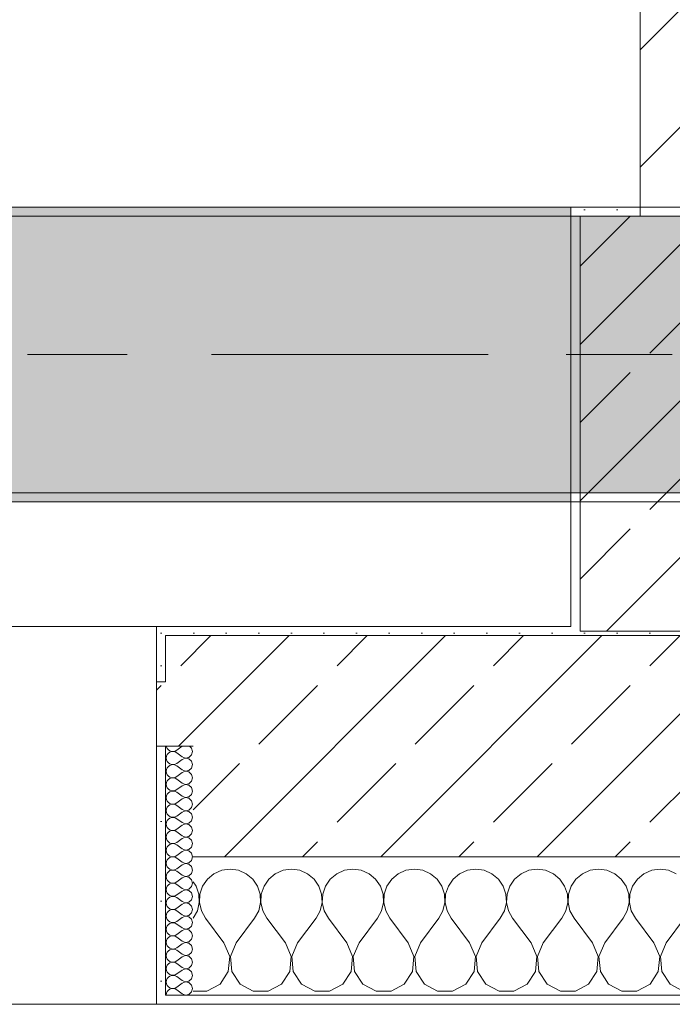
# Model space of a CAD drawing. Header units: metres. Extents: x -3.6 to 84.5, y -11 to 16.8.
# Tile 48 of 256: x 17.8 to 18.5, y -0.2 to 0.9. Entities that reach past the tile are written whole.
import ezdxf

# ---------------------------------------------------------------- set-up
doc = ezdxf.new("R2010")
doc.units = ezdxf.units.M
doc.header["$MEASUREMENT"] = 0
for name, pattern in [('Achse', [0.2, 0.1, -0.05, 0, -0.05]), ('Strichlinie doppelt', [0.546806, 0.264583, -0.105833, 0.070556, -0.105833]), ('Wipeout_Contour', [1, 0, -1])]:
    doc.linetypes.add(name, pattern=pattern)
for name, color, linetype in [('451 - Universal.Achsen Raster', 7, 'Continuous'), ('604 - Struktur.Wand Aussen', 7, 'Continuous'), ('605 - Struktur.Wand Innen', 7, 'Continuous'), ('607 - Struktur.Stütze', 7, 'Continuous'), ('608 - Struktur.Träger', 7, 'Continuous')]:
    doc.layers.add(name, color=color, linetype=linetype)
pattern_1 = [(45, (0, 0), (-0.08485281, 0.08485281), []), (45, (-0.04243, 0.04243), (-0.08485281, 0.08485281), [0.09, -0.03])]
pattern_2 = [(45, (0, 0), (-0.01767767, 0.01767767), [0, -0.025])]
pattern_3 = [(0, (0, 0), (0, 0.08660254), [0, -0.05]), (0, (0.025, 0.0433), (0, 0.08660254), [0, -0.05])]

# ---------------------------------------------------------------- blocks, each defined once
blk = doc.blocks.new('*X90')
at = {"layer": '604 - Struktur.Wand Aussen', "color": 7, "linetype": 'Continuous', "lineweight": 5}
for p, q in [((17.9909, -0.0096), (17.9825, -0.0133)), ((18, -0.0083), (17.9909, -0.0096)), ((18.0091, -0.0096), (18, -0.0083)), ((18.0175, -0.0133), (18.0091, -0.0096)), ((18.0576, -0.0096), (18.0491, -0.0133)), ((18.0667, -0.0083), (18.0576, -0.0096)), ((18.0758, -0.0096), (18.0667, -0.0083)), ((18.0842, -0.0133), (18.0758, -0.0096)), ((18.1242, -0.0096), (18.1158, -0.0133)), ((18.1333, -0.0083), (18.1242, -0.0096)), ((18.1424, -0.0096), (18.1333, -0.0083)), ((18.1509, -0.0133), (18.1424, -0.0096)), ((18.1909, -0.0096), (18.1825, -0.0133)), ((18.2, -0.0083), (18.1909, -0.0096)), ((18.2091, -0.0096), (18.2, -0.0083)), ((18.2175, -0.0133), (18.2091, -0.0096)), ((18.2576, -0.0096), (18.2491, -0.0133)), ((18.2667, -0.0083), (18.2576, -0.0096)), ((18.2758, -0.0096), (18.2667, -0.0083)), ((18.2842, -0.0133), (18.2758, -0.0096)), ((18.3242, -0.0096), (18.3158, -0.0133)), ((18.3333, -0.0083), (18.3242, -0.0096)), ((18.3424, -0.0096), (18.3333, -0.0083)), ((18.3509, -0.0133), (18.3424, -0.0096)), ((18.3909, -0.0096), (18.3825, -0.0133)), ((18.4, -0.0083), (18.3909, -0.0096)), ((18.4091, -0.0096), (18.4, -0.0083)), ((18.4175, -0.0133), (18.4091, -0.0096)), ((18.4576, -0.0096), (18.4491, -0.0133)), ((18.4667, -0.0083), (18.4576, -0.0096)), ((18.4758, -0.0096), (18.4667, -0.0083)), ((18.4842, -0.0133), (18.4758, -0.0096)), ((17.9754, -0.0192), (17.9702, -0.0268)), ((17.9825, -0.0133), (17.9754, -0.0192)), ((18.0246, -0.0192), (18.0175, -0.0133)), ((18.0298, -0.0268), (18.0246, -0.0192)), ((18.0421, -0.0192), (18.0369, -0.0268)), ((18.0491, -0.0133), (18.0421, -0.0192)), ((18.0913, -0.0192), (18.0842, -0.0133)), ((18.0965, -0.0268), (18.0913, -0.0192)), ((18.1087, -0.0192), (18.1035, -0.0268)), ((18.1158, -0.0133), (18.1087, -0.0192)), ((18.1579, -0.0192), (18.1509, -0.0133)), ((18.1631, -0.0268), (18.1579, -0.0192)), ((18.1754, -0.0192), (18.1702, -0.0268)), ((18.1825, -0.0133), (18.1754, -0.0192)), ((18.2246, -0.0192), (18.2175, -0.0133)), ((18.2298, -0.0268), (18.2246, -0.0192)), ((18.2421, -0.0192), (18.2369, -0.0268)), ((18.2491, -0.0133), (18.2421, -0.0192)), ((18.2913, -0.0192), (18.2842, -0.0133)), ((18.2965, -0.0268), (18.2913, -0.0192)), ((18.3087, -0.0192), (18.3035, -0.0268)), ((18.3158, -0.0133), (18.3087, -0.0192)), ((18.3579, -0.0192), (18.3509, -0.0133)), ((18.3631, -0.0268), (18.3579, -0.0192)), ((18.3754, -0.0192), (18.3702, -0.0268)), ((18.3825, -0.0133), (18.3754, -0.0192)), ((18.4246, -0.0192), (18.4175, -0.0133)), ((18.4298, -0.0268), (18.4246, -0.0192)), ((18.4421, -0.0192), (18.4369, -0.0268)), ((18.4491, -0.0133), (18.4421, -0.0192)), ((17.9631, -0.0268), (17.96, -0.0222)), ((17.9661, -0.0355), (17.9631, -0.0268)), ((17.9702, -0.0268), (17.9672, -0.0355)), ((18.0328, -0.0355), (18.0298, -0.0268)), ((18.0369, -0.0268), (18.0339, -0.0355)), ((18.0994, -0.0355), (18.0965, -0.0268)), ((18.1035, -0.0268), (18.1006, -0.0355)), ((18.1661, -0.0355), (18.1631, -0.0268)), ((18.1702, -0.0268), (18.1672, -0.0355)), ((18.2328, -0.0355), (18.2298, -0.0268)), ((18.2369, -0.0268), (18.2339, -0.0355)), ((18.2994, -0.0355), (18.2965, -0.0268)), ((18.3035, -0.0268), (18.3006, -0.0355)), ((18.3661, -0.0355), (18.3631, -0.0268)), ((18.3702, -0.0268), (18.3672, -0.0355)), ((18.4328, -0.0355), (18.4298, -0.0268)), ((18.4369, -0.0268), (18.4339, -0.0355)), ((17.9665, -0.0447), (17.9661, -0.0355)), ((17.9672, -0.0355), (17.9668, -0.0447)), ((18.0332, -0.0447), (18.0328, -0.0355)), ((18.0339, -0.0355), (18.0335, -0.0447)), ((18.0999, -0.0447), (18.0994, -0.0355)), ((18.1006, -0.0355), (18.1001, -0.0447)), ((18.1665, -0.0447), (18.1661, -0.0355)), ((18.1672, -0.0355), (18.1668, -0.0447)), ((18.2332, -0.0447), (18.2328, -0.0355)), ((18.2339, -0.0355), (18.2335, -0.0447)), ((18.2999, -0.0447), (18.2994, -0.0355)), ((18.3006, -0.0355), (18.3001, -0.0447)), ((18.3665, -0.0447), (18.3661, -0.0355)), ((18.3672, -0.0355), (18.3668, -0.0447)), ((18.4332, -0.0447), (18.4328, -0.0355)), ((18.4339, -0.0355), (18.4335, -0.0447)), ((17.9645, -0.0536), (17.9665, -0.0447)), ((17.9668, -0.0447), (17.9689, -0.0536)), ((18.0311, -0.0536), (18.0332, -0.0447)), ((18.0335, -0.0447), (18.0355, -0.0536)), ((18.0978, -0.0536), (18.0999, -0.0447)), ((18.1001, -0.0447), (18.1022, -0.0536)), ((18.1645, -0.0536), (18.1665, -0.0447)), ((18.1668, -0.0447), (18.1689, -0.0536)), ((18.2311, -0.0536), (18.2332, -0.0447)), ((18.2335, -0.0447), (18.2355, -0.0536)), ((18.2978, -0.0536), (18.2999, -0.0447)), ((18.3001, -0.0447), (18.3022, -0.0536)), ((18.3645, -0.0536), (18.3665, -0.0447)), ((18.3668, -0.0447), (18.3689, -0.0536)), ((18.4311, -0.0536), (18.4332, -0.0447)), ((18.4335, -0.0447), (18.4355, -0.0536)), ((17.96, -0.0617), (17.9645, -0.0536)), ((17.9689, -0.0536), (17.9733, -0.0617)), ((17.9933, -0.0883), (17.9733, -0.0617)), ((18.0067, -0.0883), (18.0267, -0.0617)), ((18.0267, -0.0617), (18.0311, -0.0536)), ((18.0355, -0.0536), (18.04, -0.0617)), ((18.06, -0.0883), (18.04, -0.0617)), ((18.0733, -0.0883), (18.0933, -0.0617)), ((18.0933, -0.0617), (18.0978, -0.0536)), ((18.1022, -0.0536), (18.1067, -0.0617)), ((18.1267, -0.0883), (18.1067, -0.0617)), ((18.14, -0.0883), (18.16, -0.0617)), ((18.16, -0.0617), (18.1645, -0.0536)), ((18.1689, -0.0536), (18.1733, -0.0617)), ((18.1933, -0.0883), (18.1733, -0.0617)), ((18.2067, -0.0883), (18.2267, -0.0617)), ((18.2267, -0.0617), (18.2311, -0.0536)), ((18.2355, -0.0536), (18.24, -0.0617)), ((18.26, -0.0883), (18.24, -0.0617)), ((18.2733, -0.0883), (18.2933, -0.0617)), ((18.2933, -0.0617), (18.2978, -0.0536)), ((18.3022, -0.0536), (18.3067, -0.0617)), ((18.3267, -0.0883), (18.3067, -0.0617)), ((18.34, -0.0883), (18.36, -0.0617)), ((18.36, -0.0617), (18.3645, -0.0536)), ((18.3689, -0.0536), (18.3733, -0.0617)), ((18.3933, -0.0883), (18.3733, -0.0617)), ((18.4067, -0.0883), (18.4267, -0.0617)), ((18.4267, -0.0617), (18.4311, -0.0536)), ((18.4355, -0.0536), (18.44, -0.0617)), ((18.46, -0.0883), (18.44, -0.0617)), ((18.4733, -0.0883), (18.4933, -0.0617)), ((17.9996, -0.1033), (17.9933, -0.0883)), ((18.0067, -0.0883), (18.0004, -0.1033)), ((18.0663, -0.1033), (18.06, -0.0883)), ((18.0733, -0.0883), (18.067, -0.1033)), ((18.133, -0.1033), (18.1267, -0.0883)), ((18.14, -0.0883), (18.1337, -0.1033)), ((18.1996, -0.1033), (18.1933, -0.0883)), ((18.2067, -0.0883), (18.2004, -0.1033)), ((18.2663, -0.1033), (18.26, -0.0883)), ((18.2733, -0.0883), (18.267, -0.1033)), ((18.333, -0.1033), (18.3267, -0.0883)), ((18.34, -0.0883), (18.3337, -0.1033)), ((18.3996, -0.1033), (18.3933, -0.0883)), ((18.4067, -0.0883), (18.4004, -0.1033)), ((18.4663, -0.1033), (18.46, -0.0883)), ((18.4733, -0.0883), (18.467, -0.1033)), ((17.9981, -0.1195), (17.9996, -0.1033)), ((18.0004, -0.1033), (18.0019, -0.1195)), ((18.0648, -0.1195), (18.0663, -0.1033)), ((18.067, -0.1033), (18.0686, -0.1195)), ((18.1314, -0.1195), (18.133, -0.1033)), ((18.1337, -0.1033), (18.1352, -0.1195)), ((18.1981, -0.1195), (18.1996, -0.1033)), ((18.2004, -0.1033), (18.2019, -0.1195)), ((18.2648, -0.1195), (18.2663, -0.1033)), ((18.267, -0.1033), (18.2686, -0.1195)), ((18.3314, -0.1195), (18.333, -0.1033)), ((18.3337, -0.1033), (18.3352, -0.1195)), ((18.3981, -0.1195), (18.3996, -0.1033)), ((18.4004, -0.1033), (18.4019, -0.1195)), ((18.4648, -0.1195), (18.4663, -0.1033)), ((18.467, -0.1033), (18.4686, -0.1195)), ((17.9891, -0.133), (17.9981, -0.1195)), ((18.0019, -0.1195), (18.0109, -0.133)), ((18.0558, -0.133), (18.0648, -0.1195)), ((18.0686, -0.1195), (18.0776, -0.133)), ((18.1224, -0.133), (18.1314, -0.1195)), ((18.1352, -0.1195), (18.1442, -0.133)), ((18.1891, -0.133), (18.1981, -0.1195)), ((18.2019, -0.1195), (18.2109, -0.133)), ((18.2558, -0.133), (18.2648, -0.1195)), ((18.2686, -0.1195), (18.2776, -0.133)), ((18.3224, -0.133), (18.3314, -0.1195)), ((18.3352, -0.1195), (18.3442, -0.133)), ((18.3891, -0.133), (18.3981, -0.1195)), ((18.4019, -0.1195), (18.4109, -0.133)), ((18.4558, -0.133), (18.4648, -0.1195)), ((18.4686, -0.1195), (18.4776, -0.133)), ((17.9748, -0.1407), (17.9891, -0.133)), ((18.0109, -0.133), (18.0252, -0.1407)), ((18.0415, -0.1407), (18.0558, -0.133)), ((18.0776, -0.133), (18.0919, -0.1407)), ((18.1081, -0.1407), (18.1224, -0.133)), ((18.1442, -0.133), (18.1585, -0.1407)), ((18.1748, -0.1407), (18.1891, -0.133)), ((18.2109, -0.133), (18.2252, -0.1407)), ((18.2415, -0.1407), (18.2558, -0.133)), ((18.2776, -0.133), (18.2919, -0.1407)), ((18.3081, -0.1407), (18.3224, -0.133)), ((18.3442, -0.133), (18.3585, -0.1407)), ((18.3748, -0.1407), (18.3891, -0.133)), ((18.4109, -0.133), (18.4252, -0.1407)), ((18.4415, -0.1407), (18.4558, -0.133)), ((18.4776, -0.133), (18.4919, -0.1407)), ((17.96, -0.1407), (17.9748, -0.1407)), ((18.0252, -0.1407), (18.0415, -0.1407)), ((18.0919, -0.1407), (18.1081, -0.1407)), ((18.1585, -0.1407), (18.1748, -0.1407)), ((18.2252, -0.1407), (18.2415, -0.1407)), ((18.2919, -0.1407), (18.3081, -0.1407)), ((18.3585, -0.1407), (18.3748, -0.1407)), ((18.4252, -0.1407), (18.4415, -0.1407))]:
    blk.add_line(p, q, dxfattribs=at)
blk = doc.blocks.new('*X114')
at = {"layer": '604 - Struktur.Wand Aussen', "color": 7, "linetype": 'Continuous', "lineweight": 5}
for p, q in [((17.9309, 0.125), (17.931, 0.1245)), ((17.931, 0.1245), (17.9318, 0.1227)), ((17.9318, 0.1227), (17.933, 0.1212)), ((17.933, 0.1212), (17.9347, 0.12)), ((17.9347, 0.1185), (17.933, 0.1174)), ((17.9347, 0.12), (17.9365, 0.1194)), ((17.9365, 0.1192), (17.9347, 0.1185)), ((17.9365, 0.1194), (17.9385, 0.1193)), ((17.9385, 0.1193), (17.9365, 0.1192)), ((17.9385, 0.1193), (17.9404, 0.1198)), ((17.9404, 0.1188), (17.9385, 0.1193)), ((17.9404, 0.1198), (17.9421, 0.1207)), ((17.9421, 0.1179), (17.9404, 0.1188)), ((17.9479, 0.125), (17.9421, 0.1207)), ((17.9479, 0.1136), (17.9421, 0.1179)), ((17.9582, 0.123), (17.9561, 0.125)), ((17.9593, 0.1193), (17.9582, 0.123)), ((17.9582, 0.1155), (17.9593, 0.1193)), ((17.931, 0.1141), (17.9307, 0.1121)), ((17.9307, 0.1121), (17.931, 0.1102)), ((17.9318, 0.1159), (17.931, 0.1141)), ((17.931, 0.1102), (17.9318, 0.1084)), ((17.933, 0.1174), (17.9318, 0.1159)), ((17.9318, 0.1084), (17.933, 0.1069)), ((17.933, 0.1069), (17.9347, 0.1058)), ((17.9479, 0.1107), (17.9421, 0.1064)), ((17.9479, 0.1136), (17.9515, 0.1122)), ((17.9515, 0.1121), (17.9479, 0.1107)), ((17.9515, 0.1122), (17.9553, 0.1129)), ((17.9553, 0.1114), (17.9515, 0.1121)), ((17.9553, 0.1129), (17.9582, 0.1155)), ((17.9582, 0.1088), (17.9553, 0.1114)), ((17.9593, 0.105), (17.9582, 0.1088)), ((17.931, 0.0998), (17.9307, 0.0979)), ((17.9307, 0.0979), (17.931, 0.0959)), ((17.9318, 0.1016), (17.931, 0.0998)), ((17.933, 0.1031), (17.9318, 0.1016)), ((17.9347, 0.1042), (17.933, 0.1031)), ((17.9347, 0.1058), (17.9365, 0.1051)), ((17.9365, 0.1049), (17.9347, 0.1042)), ((17.9365, 0.1051), (17.9385, 0.105)), ((17.9385, 0.105), (17.9365, 0.1049)), ((17.9385, 0.105), (17.9404, 0.1055)), ((17.9404, 0.1045), (17.9385, 0.105)), ((17.9404, 0.1055), (17.9421, 0.1064)), ((17.9421, 0.1036), (17.9404, 0.1045)), ((17.9479, 0.0993), (17.9421, 0.1036)), ((17.9479, 0.0964), (17.9421, 0.0921)), ((17.9479, 0.0993), (17.9515, 0.0979)), ((17.9515, 0.0978), (17.9479, 0.0964)), ((17.9515, 0.0979), (17.9553, 0.0986)), ((17.9553, 0.0971), (17.9515, 0.0978)), ((17.9553, 0.0986), (17.9582, 0.1012)), ((17.9582, 0.0945), (17.9553, 0.0971)), ((17.9582, 0.1012), (17.9593, 0.105)), ((17.931, 0.0855), (17.9307, 0.0836)), ((17.931, 0.0959), (17.9318, 0.0941)), ((17.9318, 0.0873), (17.931, 0.0855)), ((17.9318, 0.0941), (17.933, 0.0926)), ((17.933, 0.0888), (17.9318, 0.0873)), ((17.933, 0.0926), (17.9347, 0.0915)), ((17.9347, 0.09), (17.933, 0.0888)), ((17.9347, 0.0915), (17.9365, 0.0908)), ((17.9365, 0.0906), (17.9347, 0.09)), ((17.9365, 0.0908), (17.9385, 0.0907)), ((17.9385, 0.0907), (17.9365, 0.0906)), ((17.9385, 0.0907), (17.9404, 0.0912)), ((17.9404, 0.0902), (17.9385, 0.0907)), ((17.9404, 0.0912), (17.9421, 0.0921)), ((17.9421, 0.0893), (17.9404, 0.0902)), ((17.9479, 0.085), (17.9421, 0.0893)), ((17.9553, 0.0843), (17.9582, 0.087)), ((17.9593, 0.0907), (17.9582, 0.0945)), ((17.9582, 0.087), (17.9593, 0.0907)), ((17.9307, 0.0836), (17.931, 0.0816)), ((17.931, 0.0816), (17.9318, 0.0798)), ((17.9318, 0.0798), (17.933, 0.0783)), ((17.933, 0.0783), (17.9347, 0.0772)), ((17.9347, 0.0757), (17.933, 0.0746)), ((17.9347, 0.0772), (17.9365, 0.0766)), ((17.9365, 0.0763), (17.9347, 0.0757)), ((17.9365, 0.0766), (17.9385, 0.0765)), ((17.9385, 0.0764), (17.9365, 0.0763)), ((17.9385, 0.0765), (17.9404, 0.0769)), ((17.9404, 0.076), (17.9385, 0.0764)), ((17.9404, 0.0769), (17.9421, 0.0779)), ((17.9421, 0.075), (17.9404, 0.076)), ((17.9479, 0.0821), (17.9421, 0.0779)), ((17.9479, 0.0707), (17.9421, 0.075)), ((17.9479, 0.085), (17.9515, 0.0836)), ((17.9515, 0.0835), (17.9479, 0.0821)), ((17.9515, 0.0836), (17.9553, 0.0843)), ((17.9553, 0.0828), (17.9515, 0.0835)), ((17.9582, 0.0802), (17.9553, 0.0828)), ((17.9593, 0.0764), (17.9582, 0.0802)), ((17.9582, 0.0727), (17.9593, 0.0764)), ((17.931, 0.0712), (17.9307, 0.0693)), ((17.9307, 0.0693), (17.931, 0.0673)), ((17.9318, 0.073), (17.931, 0.0712)), ((17.931, 0.0673), (17.9318, 0.0655)), ((17.933, 0.0746), (17.9318, 0.073)), ((17.9318, 0.0655), (17.933, 0.064)), ((17.9479, 0.0679), (17.9421, 0.0636)), ((17.9479, 0.0707), (17.9515, 0.0693)), ((17.9515, 0.0693), (17.9479, 0.0679)), ((17.9515, 0.0693), (17.9553, 0.07)), ((17.9553, 0.0685), (17.9515, 0.0693)), ((17.9553, 0.07), (17.9582, 0.0727)), ((17.9582, 0.0659), (17.9553, 0.0685)), ((17.9593, 0.0621), (17.9582, 0.0659)), ((17.931, 0.057), (17.9307, 0.055)), ((17.9307, 0.055), (17.931, 0.053)), ((17.9318, 0.0588), (17.931, 0.057)), ((17.933, 0.0603), (17.9318, 0.0588)), ((17.933, 0.064), (17.9347, 0.0629)), ((17.9347, 0.0614), (17.933, 0.0603)), ((17.9347, 0.0629), (17.9365, 0.0623)), ((17.9365, 0.062), (17.9347, 0.0614)), ((17.9365, 0.0623), (17.9385, 0.0622)), ((17.9385, 0.0621), (17.9365, 0.062)), ((17.9385, 0.0622), (17.9404, 0.0626)), ((17.9404, 0.0617), (17.9385, 0.0621)), ((17.9404, 0.0626), (17.9421, 0.0636)), ((17.9421, 0.0607), (17.9404, 0.0617)), ((17.9479, 0.0564), (17.9421, 0.0607)), ((17.9479, 0.0536), (17.9421, 0.0493)), ((17.9479, 0.0564), (17.9515, 0.055)), ((17.9515, 0.055), (17.9479, 0.0536)), ((17.9515, 0.055), (17.9553, 0.0558)), ((17.9553, 0.0542), (17.9515, 0.055)), ((17.9553, 0.0558), (17.9582, 0.0584)), ((17.9582, 0.0516), (17.9553, 0.0542)), ((17.9582, 0.0584), (17.9593, 0.0621)), ((17.931, 0.053), (17.9318, 0.0512)), ((17.9318, 0.0445), (17.931, 0.0427)), ((17.9318, 0.0512), (17.933, 0.0497)), ((17.933, 0.046), (17.9318, 0.0445)), ((17.933, 0.0497), (17.9347, 0.0486)), ((17.9347, 0.0471), (17.933, 0.046)), ((17.9347, 0.0486), (17.9365, 0.048)), ((17.9365, 0.0477), (17.9347, 0.0471)), ((17.9365, 0.048), (17.9385, 0.0479)), ((17.9385, 0.0478), (17.9365, 0.0477)), ((17.9385, 0.0479), (17.9404, 0.0483)), ((17.9404, 0.0474), (17.9385, 0.0478)), ((17.9404, 0.0483), (17.9421, 0.0493)), ((17.9421, 0.0464), (17.9404, 0.0474)), ((17.9479, 0.0421), (17.9421, 0.0464)), ((17.9553, 0.0415), (17.9582, 0.0441)), ((17.9593, 0.0479), (17.9582, 0.0516)), ((17.9582, 0.0441), (17.9593, 0.0479)), ((17.931, 0.0427), (17.9307, 0.0407)), ((17.9307, 0.0407), (17.931, 0.0388)), ((17.931, 0.0388), (17.9318, 0.037)), ((17.9318, 0.037), (17.933, 0.0354)), ((17.933, 0.0354), (17.9347, 0.0343)), ((17.9347, 0.0328), (17.933, 0.0317)), ((17.9347, 0.0343), (17.9365, 0.0337)), ((17.9365, 0.0334), (17.9347, 0.0328)), ((17.9365, 0.0337), (17.9385, 0.0336)), ((17.9385, 0.0335), (17.9365, 0.0334)), ((17.9385, 0.0336), (17.9404, 0.034)), ((17.9404, 0.0331), (17.9385, 0.0335)), ((17.9404, 0.034), (17.9421, 0.035)), ((17.9421, 0.0321), (17.9404, 0.0331)), ((17.9479, 0.0393), (17.9421, 0.035)), ((17.9479, 0.0279), (17.9421, 0.0321)), ((17.9479, 0.0421), (17.9515, 0.0407)), ((17.9515, 0.0407), (17.9479, 0.0393)), ((17.9515, 0.0407), (17.9553, 0.0415)), ((17.9553, 0.04), (17.9515, 0.0407)), ((17.9582, 0.0373), (17.9553, 0.04)), ((17.9593, 0.0336), (17.9582, 0.0373)), ((17.9582, 0.0298), (17.9593, 0.0336)), ((17.931, 0.0284), (17.9307, 0.0264)), ((17.9307, 0.0264), (17.931, 0.0245)), ((17.9318, 0.0302), (17.931, 0.0284)), ((17.931, 0.0245), (17.9318, 0.0227)), ((17.933, 0.0317), (17.9318, 0.0302)), ((17.9318, 0.0227), (17.933, 0.0212)), ((17.9479, 0.025), (17.9421, 0.0207)), ((17.9479, 0.0279), (17.9515, 0.0265)), ((17.9515, 0.0264), (17.9479, 0.025)), ((17.9515, 0.0265), (17.9553, 0.0272)), ((17.9553, 0.0257), (17.9515, 0.0264)), ((17.9553, 0.0272), (17.9582, 0.0298)), ((17.9582, 0.023), (17.9553, 0.0257)), ((17.9593, 0.0193), (17.9582, 0.023)), ((17.931, 0.0141), (17.9307, 0.0121)), ((17.9307, 0.0121), (17.931, 0.0102)), ((17.9318, 0.0159), (17.931, 0.0141)), ((17.933, 0.0174), (17.9318, 0.0159)), ((17.933, 0.0212), (17.9347, 0.02)), ((17.9347, 0.0185), (17.933, 0.0174)), ((17.9347, 0.02), (17.9365, 0.0194)), ((17.9365, 0.0192), (17.9347, 0.0185)), ((17.9365, 0.0194), (17.9385, 0.0193)), ((17.9385, 0.0193), (17.9365, 0.0192)), ((17.9385, 0.0193), (17.9404, 0.0198)), ((17.9404, 0.0188), (17.9385, 0.0193)), ((17.9404, 0.0198), (17.9421, 0.0207)), ((17.9421, 0.0179), (17.9404, 0.0188)), ((17.9479, 0.0136), (17.9421, 0.0179)), ((17.9479, 0.0107), (17.9421, 0.0064)), ((17.9479, 0.0136), (17.9515, 0.0122)), ((17.9515, 0.0121), (17.9479, 0.0107)), ((17.9515, 0.0122), (17.9553, 0.0129)), ((17.9553, 0.0114), (17.9515, 0.0121)), ((17.9553, 0.0129), (17.9582, 0.0155)), ((17.9582, 0.0088), (17.9553, 0.0114)), ((17.9582, 0.0155), (17.9593, 0.0193)), ((17.931, 0.0102), (17.9318, 0.0084)), ((17.9318, 0.0016), (17.931, -0.0002)), ((17.9318, 0.0084), (17.933, 0.0069)), ((17.933, 0.0031), (17.9318, 0.0016)), ((17.933, 0.0069), (17.9347, 0.0058)), ((17.9347, 0.0042), (17.933, 0.0031)), ((17.9347, 0.0058), (17.9365, 0.0051)), ((17.9365, 0.0049), (17.9347, 0.0042)), ((17.9365, 0.0051), (17.9385, 0.005)), ((17.9385, 0.005), (17.9365, 0.0049)), ((17.9385, 0.005), (17.9404, 0.0055)), ((17.9404, 0.0045), (17.9385, 0.005)), ((17.9404, 0.0055), (17.9421, 0.0064)), ((17.9421, 0.0036), (17.9404, 0.0045)), ((17.9479, -0.0007), (17.9421, 0.0036)), ((17.9553, -0.0014), (17.9582, 0.0012)), ((17.9593, 0.005), (17.9582, 0.0088)), ((17.9582, 0.0012), (17.9593, 0.005)), ((17.931, -0.0002), (17.9307, -0.0021)), ((17.9307, -0.0021), (17.931, -0.0041)), ((17.931, -0.0041), (17.9318, -0.0059)), ((17.9318, -0.0059), (17.933, -0.0074)), ((17.933, -0.0074), (17.9347, -0.0085)), ((17.9347, -0.01), (17.933, -0.0112)), ((17.9347, -0.0085), (17.9365, -0.0092)), ((17.9365, -0.0094), (17.9347, -0.01)), ((17.9365, -0.0092), (17.9385, -0.0093)), ((17.9385, -0.0093), (17.9365, -0.0094)), ((17.9385, -0.0093), (17.9404, -0.0088)), ((17.9404, -0.0098), (17.9385, -0.0093)), ((17.9404, -0.0088), (17.9421, -0.0079)), ((17.9421, -0.0107), (17.9404, -0.0098)), ((17.9479, -0.0036), (17.9421, -0.0079)), ((17.9479, -0.0007), (17.9515, -0.0021)), ((17.9515, -0.0022), (17.9479, -0.0036)), ((17.9515, -0.0021), (17.9553, -0.0014)), ((17.9553, -0.0029), (17.9515, -0.0022)), ((17.9582, -0.0055), (17.9553, -0.0029)), ((17.9593, -0.0093), (17.9582, -0.0055)), ((17.9582, -0.013), (17.9593, -0.0093)), ((17.931, -0.0145), (17.9307, -0.0164)), ((17.9307, -0.0164), (17.931, -0.0184)), ((17.9318, -0.0127), (17.931, -0.0145)), ((17.931, -0.0184), (17.9318, -0.0202)), ((17.933, -0.0112), (17.9318, -0.0127)), ((17.9318, -0.0202), (17.933, -0.0217)), ((17.9479, -0.015), (17.9421, -0.0107)), ((17.9479, -0.0179), (17.9421, -0.0221)), ((17.9479, -0.015), (17.9515, -0.0164)), ((17.9515, -0.0165), (17.9479, -0.0179)), ((17.9515, -0.0164), (17.9553, -0.0157)), ((17.9553, -0.0172), (17.9515, -0.0165)), ((17.9553, -0.0157), (17.9582, -0.013)), ((17.9582, -0.0198), (17.9553, -0.0172)), ((17.9593, -0.0236), (17.9582, -0.0198)), ((17.931, -0.0288), (17.9307, -0.0307)), ((17.9307, -0.0307), (17.931, -0.0327)), ((17.9318, -0.027), (17.931, -0.0288)), ((17.933, -0.0254), (17.9318, -0.027)), ((17.933, -0.0217), (17.9347, -0.0228)), ((17.9347, -0.0243), (17.933, -0.0254)), ((17.9347, -0.0228), (17.9365, -0.0234)), ((17.9365, -0.0237), (17.9347, -0.0243)), ((17.9365, -0.0234), (17.9385, -0.0235)), ((17.9385, -0.0236), (17.9365, -0.0237)), ((17.9385, -0.0235), (17.9404, -0.0231)), ((17.9404, -0.024), (17.9385, -0.0236)), ((17.9404, -0.0231), (17.9421, -0.0221)), ((17.9421, -0.025), (17.9404, -0.024)), ((17.9479, -0.0293), (17.9421, -0.025)), ((17.9479, -0.0293), (17.9515, -0.0307)), ((17.9515, -0.0307), (17.9479, -0.0321)), ((17.9515, -0.0307), (17.9553, -0.03)), ((17.9553, -0.0315), (17.9515, -0.0307)), ((17.9553, -0.03), (17.9582, -0.0273)), ((17.9582, -0.0341), (17.9553, -0.0315)), ((17.9582, -0.0273), (17.9593, -0.0236)), ((17.931, -0.0327), (17.9318, -0.0345)), ((17.9318, -0.0412), (17.931, -0.043)), ((17.9318, -0.0345), (17.933, -0.036)), ((17.933, -0.0397), (17.9318, -0.0412)), ((17.933, -0.036), (17.9347, -0.0371)), ((17.9347, -0.0386), (17.933, -0.0397)), ((17.9347, -0.0371), (17.9365, -0.0377)), ((17.9365, -0.038), (17.9347, -0.0386)), ((17.9365, -0.0377), (17.9385, -0.0378)), ((17.9385, -0.0379), (17.9365, -0.038)), ((17.9385, -0.0378), (17.9404, -0.0374)), ((17.9404, -0.0383), (17.9385, -0.0379)), ((17.9404, -0.0374), (17.9421, -0.0364)), ((17.9421, -0.0393), (17.9404, -0.0383)), ((17.9479, -0.0321), (17.9421, -0.0364)), ((17.9479, -0.0436), (17.9421, -0.0393)), ((17.9553, -0.0442), (17.9582, -0.0416)), ((17.9593, -0.0379), (17.9582, -0.0341)), ((17.9582, -0.0416), (17.9593, -0.0379)), ((17.931, -0.043), (17.9307, -0.045)), ((17.9307, -0.045), (17.931, -0.047)), ((17.931, -0.047), (17.9318, -0.0488)), ((17.9318, -0.0488), (17.933, -0.0503)), ((17.933, -0.0503), (17.9347, -0.0514)), ((17.9347, -0.0529), (17.933, -0.054)), ((17.9347, -0.0514), (17.9365, -0.052)), ((17.9365, -0.0523), (17.9347, -0.0529)), ((17.9365, -0.052), (17.9385, -0.0521)), ((17.9385, -0.0522), (17.9365, -0.0523)), ((17.9385, -0.0521), (17.9404, -0.0517)), ((17.9404, -0.0526), (17.9385, -0.0522)), ((17.9404, -0.0517), (17.9421, -0.0507)), ((17.9421, -0.0536), (17.9404, -0.0526)), ((17.9479, -0.0464), (17.9421, -0.0507)), ((17.9479, -0.0436), (17.9515, -0.045)), ((17.9515, -0.045), (17.9479, -0.0464)), ((17.9515, -0.045), (17.9553, -0.0442)), ((17.9553, -0.0458), (17.9515, -0.045)), ((17.9582, -0.0484), (17.9553, -0.0458)), ((17.9593, -0.0521), (17.9582, -0.0484)), ((17.9582, -0.0559), (17.9593, -0.0521)), ((17.931, -0.0573), (17.9307, -0.0593)), ((17.9307, -0.0593), (17.931, -0.0612)), ((17.9318, -0.0555), (17.931, -0.0573)), ((17.931, -0.0612), (17.9318, -0.063)), ((17.933, -0.054), (17.9318, -0.0555)), ((17.9318, -0.063), (17.933, -0.0646)), ((17.9479, -0.0579), (17.9421, -0.0536)), ((17.9479, -0.0607), (17.9421, -0.065)), ((17.9479, -0.0579), (17.9515, -0.0593)), ((17.9515, -0.0593), (17.9479, -0.0607)), ((17.9515, -0.0593), (17.9553, -0.0585)), ((17.9553, -0.06), (17.9515, -0.0593)), ((17.9553, -0.0585), (17.9582, -0.0559)), ((17.9582, -0.0627), (17.9553, -0.06)), ((17.9593, -0.0664), (17.9582, -0.0627)), ((17.931, -0.0716), (17.9307, -0.0736)), ((17.9307, -0.0736), (17.931, -0.0755)), ((17.9318, -0.0698), (17.931, -0.0716)), ((17.933, -0.0683), (17.9318, -0.0698)), ((17.933, -0.0646), (17.9347, -0.0657)), ((17.9347, -0.0672), (17.933, -0.0683)), ((17.9347, -0.0657), (17.9365, -0.0663)), ((17.9365, -0.0666), (17.9347, -0.0672)), ((17.9365, -0.0663), (17.9385, -0.0664)), ((17.9385, -0.0665), (17.9365, -0.0666)), ((17.9385, -0.0664), (17.9404, -0.066)), ((17.9404, -0.0669), (17.9385, -0.0665)), ((17.9404, -0.066), (17.9421, -0.065)), ((17.9421, -0.0679), (17.9404, -0.0669)), ((17.9479, -0.0721), (17.9421, -0.0679)), ((17.9479, -0.0721), (17.9515, -0.0735)), ((17.9515, -0.0736), (17.9479, -0.075)), ((17.9515, -0.0735), (17.9553, -0.0728)), ((17.9553, -0.0743), (17.9515, -0.0736)), ((17.9553, -0.0728), (17.9582, -0.0702)), ((17.9582, -0.077), (17.9553, -0.0743)), ((17.9582, -0.0702), (17.9593, -0.0664)), ((17.931, -0.0755), (17.9318, -0.0773)), ((17.9318, -0.0841), (17.931, -0.0859)), ((17.9318, -0.0773), (17.933, -0.0788)), ((17.933, -0.0826), (17.9318, -0.0841)), ((17.933, -0.0788), (17.9347, -0.08)), ((17.9347, -0.0815), (17.933, -0.0826)), ((17.9347, -0.08), (17.9365, -0.0806)), ((17.9365, -0.0808), (17.9347, -0.0815)), ((17.9365, -0.0806), (17.9385, -0.0807)), ((17.9385, -0.0807), (17.9365, -0.0808)), ((17.9385, -0.0807), (17.9404, -0.0802)), ((17.9404, -0.0812), (17.9385, -0.0807)), ((17.9404, -0.0802), (17.9421, -0.0793)), ((17.9421, -0.0821), (17.9404, -0.0812)), ((17.9479, -0.075), (17.9421, -0.0793)), ((17.9479, -0.0864), (17.9421, -0.0821)), ((17.9553, -0.0871), (17.9582, -0.0845)), ((17.9593, -0.0807), (17.9582, -0.077)), ((17.9582, -0.0845), (17.9593, -0.0807)), ((17.931, -0.0859), (17.9307, -0.0879)), ((17.9307, -0.0879), (17.931, -0.0898)), ((17.931, -0.0898), (17.9318, -0.0916)), ((17.9318, -0.0916), (17.933, -0.0931)), ((17.933, -0.0931), (17.9347, -0.0942)), ((17.9347, -0.0958), (17.933, -0.0969)), ((17.9347, -0.0942), (17.9365, -0.0949)), ((17.9365, -0.0951), (17.9347, -0.0958)), ((17.9365, -0.0949), (17.9385, -0.095)), ((17.9385, -0.095), (17.9365, -0.0951)), ((17.9385, -0.095), (17.9404, -0.0945)), ((17.9404, -0.0955), (17.9385, -0.095)), ((17.9404, -0.0945), (17.9421, -0.0936)), ((17.9421, -0.0964), (17.9404, -0.0955)), ((17.9479, -0.0893), (17.9421, -0.0936)), ((17.9479, -0.0864), (17.9515, -0.0878)), ((17.9515, -0.0879), (17.9479, -0.0893)), ((17.9515, -0.0878), (17.9553, -0.0871)), ((17.9553, -0.0886), (17.9515, -0.0879)), ((17.9582, -0.0912), (17.9553, -0.0886)), ((17.9593, -0.095), (17.9582, -0.0912)), ((17.9582, -0.0988), (17.9593, -0.095)), ((17.931, -0.1002), (17.9307, -0.1021)), ((17.9307, -0.1021), (17.931, -0.1041)), ((17.9318, -0.0984), (17.931, -0.1002)), ((17.931, -0.1041), (17.9318, -0.1059)), ((17.933, -0.0969), (17.9318, -0.0984)), ((17.9318, -0.1059), (17.933, -0.1074)), ((17.9479, -0.1007), (17.9421, -0.0964)), ((17.9479, -0.1036), (17.9421, -0.1079)), ((17.9479, -0.1007), (17.9515, -0.1021)), ((17.9515, -0.1022), (17.9479, -0.1036)), ((17.9515, -0.1021), (17.9553, -0.1014)), ((17.9553, -0.1029), (17.9515, -0.1022)), ((17.9553, -0.1014), (17.9582, -0.0988)), ((17.9582, -0.1055), (17.9553, -0.1029)), ((17.9593, -0.1093), (17.9582, -0.1055)), ((17.931, -0.1145), (17.9307, -0.1164)), ((17.9307, -0.1164), (17.931, -0.1184)), ((17.9318, -0.1127), (17.931, -0.1145)), ((17.933, -0.1112), (17.9318, -0.1127)), ((17.933, -0.1074), (17.9347, -0.1085)), ((17.9347, -0.11), (17.933, -0.1112)), ((17.9347, -0.1085), (17.9365, -0.1092)), ((17.9365, -0.1094), (17.9347, -0.11)), ((17.9365, -0.1092), (17.9385, -0.1093)), ((17.9385, -0.1093), (17.9365, -0.1094)), ((17.9385, -0.1093), (17.9404, -0.1088)), ((17.9404, -0.1098), (17.9385, -0.1093)), ((17.9404, -0.1088), (17.9421, -0.1079)), ((17.9421, -0.1107), (17.9404, -0.1098)), ((17.9479, -0.115), (17.9421, -0.1107)), ((17.9479, -0.115), (17.9515, -0.1164)), ((17.9515, -0.1165), (17.9479, -0.1179)), ((17.9515, -0.1164), (17.9553, -0.1157)), ((17.9553, -0.1172), (17.9515, -0.1165)), ((17.9553, -0.1157), (17.9582, -0.113)), ((17.9582, -0.1198), (17.9553, -0.1172)), ((17.9582, -0.113), (17.9593, -0.1093)), ((17.931, -0.1184), (17.9318, -0.1202)), ((17.9318, -0.127), (17.931, -0.1288)), ((17.9318, -0.1202), (17.933, -0.1217)), ((17.933, -0.1254), (17.9318, -0.127)), ((17.933, -0.1217), (17.9347, -0.1228)), ((17.9347, -0.1243), (17.933, -0.1254)), ((17.9347, -0.1228), (17.9365, -0.1234)), ((17.9365, -0.1237), (17.9347, -0.1243)), ((17.9365, -0.1234), (17.9385, -0.1235)), ((17.9385, -0.1236), (17.9365, -0.1237)), ((17.9385, -0.1235), (17.9404, -0.1231)), ((17.9404, -0.124), (17.9385, -0.1236)), ((17.9404, -0.1231), (17.9421, -0.1221)), ((17.9421, -0.125), (17.9404, -0.124)), ((17.9479, -0.1179), (17.9421, -0.1221)), ((17.9479, -0.1293), (17.9421, -0.125)), ((17.9553, -0.13), (17.9582, -0.1273)), ((17.9593, -0.1236), (17.9582, -0.1198)), ((17.9582, -0.1273), (17.9593, -0.1236)), ((17.931, -0.1288), (17.9307, -0.1307)), ((17.9307, -0.1307), (17.931, -0.1327)), ((17.931, -0.1327), (17.9318, -0.1345)), ((17.9318, -0.1345), (17.933, -0.136)), ((17.933, -0.136), (17.9347, -0.1371)), ((17.9347, -0.1386), (17.933, -0.1397)), ((17.9347, -0.1371), (17.9365, -0.1377)), ((17.9365, -0.138), (17.9347, -0.1386)), ((17.9365, -0.1377), (17.9385, -0.1378)), ((17.9385, -0.1379), (17.9365, -0.138)), ((17.9385, -0.1378), (17.9404, -0.1374)), ((17.9404, -0.1383), (17.9385, -0.1379)), ((17.9404, -0.1374), (17.9421, -0.1364)), ((17.9421, -0.1393), (17.9404, -0.1383)), ((17.9479, -0.1321), (17.9421, -0.1364)), ((17.9479, -0.1293), (17.9515, -0.1307)), ((17.9515, -0.1307), (17.9479, -0.1321)), ((17.9515, -0.1307), (17.9553, -0.13)), ((17.9553, -0.1315), (17.9515, -0.1307)), ((17.9582, -0.1341), (17.9553, -0.1315)), ((17.9593, -0.1379), (17.9582, -0.1341)), ((17.9582, -0.1416), (17.9593, -0.1379)), ((17.931, -0.143), (17.9307, -0.145)), ((17.9318, -0.1412), (17.931, -0.143)), ((17.933, -0.1397), (17.9318, -0.1412)), ((17.9479, -0.1436), (17.9421, -0.1393)), ((17.9479, -0.1436), (17.9515, -0.145)), ((17.9515, -0.145), (17.9553, -0.1442)), ((17.9553, -0.1442), (17.9582, -0.1416))]:
    blk.add_line(p, q, dxfattribs=at)

msp = doc.modelspace()

# ---------------------------------------------------------------- hatches: boundary and pattern name
at = {"layer": '604 - Struktur.Wand Aussen', "linetype": 'Continuous', "lineweight": 0, "true_color": 0x000000}
h = msp.add_hatch(dxfattribs=at)
h.set_pattern_fill('Gips_0001', color=18, style=0, pattern_type=2)
h.set_pattern_definition(pattern_2)
h.paths.add_polyline_path([(17.93, 0.255), (17.92, 0.255), (17.92, 0.195), (17.93, 0.195)])
h = msp.add_hatch(dxfattribs=at)
h.set_pattern_fill('Gips_0001', color=18, style=0, pattern_type=2)
h.set_pattern_definition(pattern_2)
h.paths.add_polyline_path([(18.37, 0.255), (17.93, 0.255), (17.93, 0.245), (18.37, 0.245)])
h = msp.add_hatch(dxfattribs=at)
h.set_pattern_fill('Beton__Stahlbeton_0001', color=18, style=0, pattern_type=2)
h.set_pattern_definition(pattern_1)
h.paths.add_polyline_path([(17.93, 0.195), (17.92, 0.195), (17.92, 0.125), (17.93, 0.125), (17.96, 0.125), (17.96, 0.005), (19.08, 0.005), (19.08, 0.125), (19.11, 0.125), (19.12, 0.125), (19.12, 0.195), (19.11, 0.195), (19.11, 0.245), (17.93, 0.245)])
h = msp.add_hatch(dxfattribs=at)
h.set_pattern_fill('Verputz_0001', color=18, style=0, pattern_type=2)
h.set_pattern_definition(pattern_3)
h.paths.add_polyline_path([(17.93, -0.155), (17.93, 0.125), (17.92, 0.125), (17.92, -0.155)])
h = msp.add_hatch(dxfattribs=at)
h.set_pattern_fill('Verputz_0001', color=18, style=0, pattern_type=2)
h.set_pattern_definition(pattern_3)
h.paths.add_polyline_path([(17.93, -0.155), (19.11, -0.155), (19.11, -0.145), (17.93, -0.145)])
at = {"layer": '607 - Struktur.Stütze', "linetype": 'Continuous', "lineweight": 0, "true_color": 0x000000}
h = msp.add_hatch(dxfattribs=at)
h.set_pattern_fill('Gips_0001', color=18, style=0, pattern_type=2)
h.set_pattern_definition(pattern_2)
h.paths.add_polyline_path([(18.445, 0.71), (18.37, 0.71), (18.37, 0.255), (18.38, 0.255), (18.38, 0.7), (18.445, 0.7)])
h = msp.add_hatch(dxfattribs=at)
h.set_pattern_fill('Beton__Stahlbeton_0001', color=18, style=0, pattern_type=2)
h.set_pattern_definition(pattern_1)
h.paths.add_polyline_path([(18.38, 0.25), (18.68, 0.25), (18.68, 0.7), (18.38, 0.7)])
h = msp.add_hatch(dxfattribs=at)
h.set_pattern_fill('Gips_0001', color=18, style=0, pattern_type=2)
h.set_pattern_definition(pattern_2)
h.paths.add_polyline_path([(18.38, 0.255), (18.37, 0.255), (18.37, 0.245), (18.69, 0.245), (18.69, 0.255), (18.68, 0.255), (18.68, 0.25), (18.38, 0.25)])
at = {"layer": '608 - Struktur.Träger', "linetype": 'Continuous', "lineweight": 0, "true_color": 0x000000}
h = msp.add_hatch(dxfattribs=at)
h.set_pattern_fill('Gips_0001', color=18, style=0, pattern_type=2)
h.set_pattern_definition(pattern_2)
h.paths.add_polyline_path([(15.09, 0.71), (15.09, 0.7), (18.37, 0.7), (18.37, 0.71)])
h = msp.add_hatch(dxfattribs=at)
h.set_pattern_fill('Gips_0001', color=18, style=0, pattern_type=2)
h.set_pattern_definition(pattern_2)
h.paths.add_polyline_path([(15.09, 0.39), (18.37, 0.39), (18.37, 0.4), (15.09, 0.4)])

# ---------------------------------------------------------------- linework, layer by layer
at = {"layer": '451 - Universal.Achsen Raster', "color": 160, "linetype": 'Strichlinie doppelt', "lineweight": 9, "true_color": 0x3232ff}
msp.add_line((64.935, 0.55), (-3.175, 0.55), dxfattribs=at)
at = {"layer": '604 - Struktur.Wand Aussen', "color": 7, "linetype": 'Continuous', "lineweight": 13}
for p, q in [((17.92, 0.255), (15.52, 0.255)), ((19.11, 0.245), (17.93, 0.245)), ((17.93, 0.245), (17.93, 0.195)), ((17.92, 0.125), (17.92, 0.195)), ((17.96, 0.005), (19.08, 0.005)), ((15.52, -0.155), (17.92, -0.155))]:
    msp.add_line(p, q, dxfattribs=at)
at = {"layer": '604 - Struktur.Wand Aussen', "color": 7, "linetype": 'Continuous', "lineweight": 5}
for p, q in [((17.92, 0.245), (17.92, 0.255)), ((17.93, 0.255), (17.92, 0.255)), ((17.92, 0.195), (17.92, 0.245)), ((17.93, 0.195), (17.92, 0.195)), ((17.92, 0.005), (17.92, 0.125)), ((17.93, 0.125), (17.92, 0.125)), ((17.96, 0.125), (17.93, 0.125)), ((17.93, 0.125), (17.93, -0.145)), ((17.93, -0.145), (17.93, 0.125)), ((17.92, -0.005), (17.92, 0.005)), ((17.92, -0.145), (17.92, -0.005)), ((17.92, -0.155), (17.92, -0.145)), ((17.96, -0.145), (17.93, -0.145)), ((17.96, -0.145), (19.08, -0.145)), ((17.93, -0.155), (17.92, -0.155))]:
    msp.add_line(p, q, dxfattribs=at)
at = {"layer": '604 - Struktur.Wand Aussen', "color": 7, "linetype": 'Continuous', "lineweight": 5, "flags": 128}
for points in [[(18.37, 0.255), (17.93, 0.255)], [(17.93, -0.155), (19.11, -0.155)]]:
    msp.add_lwpolyline(points, dxfattribs=at)
at = {"layer": '607 - Struktur.Stütze', "color": 7, "linetype": 'Continuous', "lineweight": 5, "flags": 128}
msp.add_lwpolyline([(18.445, 0.71), (18.37, 0.71), (18.37, 0.255)], dxfattribs=at)
at = {"layer": '607 - Struktur.Stütze', "color": 7, "linetype": 'Continuous', "lineweight": 13, "flags": 128}
msp.add_lwpolyline([(18.38, 0.25), (18.68, 0.25), (18.68, 0.7), (18.38, 0.7)], close=True, dxfattribs=at)
at = {"layer": '608 - Struktur.Träger', "color": 7, "linetype": 'Continuous', "lineweight": 5}
for p, q in [((18.37, 0.71), (15.09, 0.71)), ((18.37, 0.71), (18.37, 0.7)), ((18.37, 0.4), (18.37, 0.39)), ((18.37, 0.39), (15.09, 0.39))]:
    msp.add_line(p, q, dxfattribs=at)
at = {"layer": '608 - Struktur.Träger', "color": 7, "linetype": 'Continuous', "lineweight": 13}
for p, q in [((18.37, 0.7), (15.09, 0.7)), ((0.38, 0.39), (61.88, 0.39))]:
    msp.add_line(p, q, dxfattribs=at)
at = {"layer": '608 - Struktur.Träger', "color": 7, "linetype": 'Achse', "lineweight": 9}
msp.add_line((0.38, 0.55), (61.88, 0.55), dxfattribs=at)
at = {"layer": '608 - Struktur.Träger', "color": 7, "linetype": 'Continuous', "lineweight": 13, "flags": 128}
msp.add_lwpolyline([(18.69, 0.4), (18.37, 0.4), (15.09, 0.4), (14.77, 0.4), (11.49, 0.4), (11.17, 0.4), (7.89, 0.4), (7.57, 0.4), (4.29, 0.4), (3.97, 0.4), (0.69, 0.4), (0.38, 0.4)], dxfattribs=at)

# ---------------------------------------------------------------- block references
at = {"layer": '604 - Struktur.Wand Aussen', "color": 7, "lineweight": 18}
for name in ['*X114', '*X90']:
    msp.add_blockref(name, (0, 0), dxfattribs=at)

# ---------------------------------------------------------------- next in the draw order: wipeouts: each hides what was drawn before it
at = {"color": 254, "linetype": 'Wipeout_Contour', "lineweight": 0, "ltscale": 75.557183}
msp.add_wipeout([(18.61, 0.7), (18.61, 5.2), (18.445, 5.2), (18.445, 0.7)], dxfattribs=at).dxf.layer = '605 - Struktur.Wand Innen'

# ---------------------------------------------------------------- next in the draw order: hatches: boundary and pattern name
at = {"layer": '605 - Struktur.Wand Innen', "linetype": 'Continuous', "lineweight": 0, "true_color": 0x000000}
h = msp.add_hatch(dxfattribs=at)
h.set_pattern_fill('MW_Ziegel_0001', color=18, style=0, pattern_type=2)
h.set_pattern_definition([(45, (0, 0), (-0.0636396, 0.0636396), [])])
h.paths.add_polyline_path([(18.61, 0.7), (18.61, 5.2), (18.445, 5.2), (18.445, 0.7)])
at = {"layer": '608 - Struktur.Träger', "linetype": 'Continuous', "lineweight": 0, "true_color": 0x000000}
h = msp.add_hatch(dxfattribs=at)
h.set_pattern_fill('Beton__Stahlbeton_0001', color=18, style=0, pattern_type=2)
h.set_pattern_definition(pattern_1)
h.paths.add_polyline_path([(0.69, 0.7), (0.38, 0.7), (0.38, 0.4), (0.69, 0.4), (3.97, 0.4), (4.29, 0.4), (7.57, 0.4), (7.89, 0.4), (11.17, 0.4), (11.49, 0.4), (14.77, 0.4), (15.09, 0.4), (18.37, 0.4), (18.69, 0.4), (21.97, 0.4), (22.29, 0.4), (25.57, 0.4), (25.89, 0.4), (29.17, 0.4), (29.49, 0.4), (32.77, 0.4), (33.09, 0.4), (36.37, 0.4), (36.69, 0.4), (39.97, 0.4), (40.29, 0.4), (43.57, 0.4), (43.89, 0.4), (47.17, 0.4), (47.49, 0.4), (50.77, 0.4), (51.09, 0.4), (51.8, 0.4), (51.97, 0.4), (54.37, 0.4), (54.69, 0.4), (57.97, 0.4), (58.29, 0.4), (61.57, 0.4), (61.88, 0.4), (61.88, 0.7), (61.57, 0.7), (58.29, 0.7), (57.97, 0.7), (54.69, 0.7), (54.37, 0.7), (51.97, 0.7), (51.8, 0.7), (51.09, 0.7), (50.77, 0.7), (47.49, 0.7), (47.17, 0.7), (43.89, 0.7), (43.57, 0.7), (40.29, 0.7), (39.935, 0.7), (36.69, 0.7), (36.37, 0.7), (33.09, 0.7), (32.77, 0.7), (29.49, 0.7), (29.17, 0.7), (25.89, 0.7), (25.57, 0.7), (22.29, 0.7), (21.97, 0.7), (18.69, 0.7), (18.37, 0.7), (15.09, 0.7), (14.77, 0.7), (11.49, 0.7), (11.17, 0.7), (7.89, 0.7), (7.57, 0.7), (4.29, 0.7), (3.97, 0.7)])

# ---------------------------------------------------------------- next in the draw order: linework, layer by layer
at = {"layer": '605 - Struktur.Wand Innen', "color": 7, "linetype": 'Continuous', "lineweight": 18, "flags": 128}
msp.add_lwpolyline([(18.445, 5.2), (18.445, 0.7)], dxfattribs=at)
at = {"layer": '608 - Struktur.Träger', "color": 7, "linetype": 'Continuous', "lineweight": 13}
for p, q in [((0.38, 0.71), (61.88, 0.71)), ((18.69, 0.7), (18.37, 0.7))]:
    msp.add_line(p, q, dxfattribs=at)

doc.saveas('drawing.dxf')
